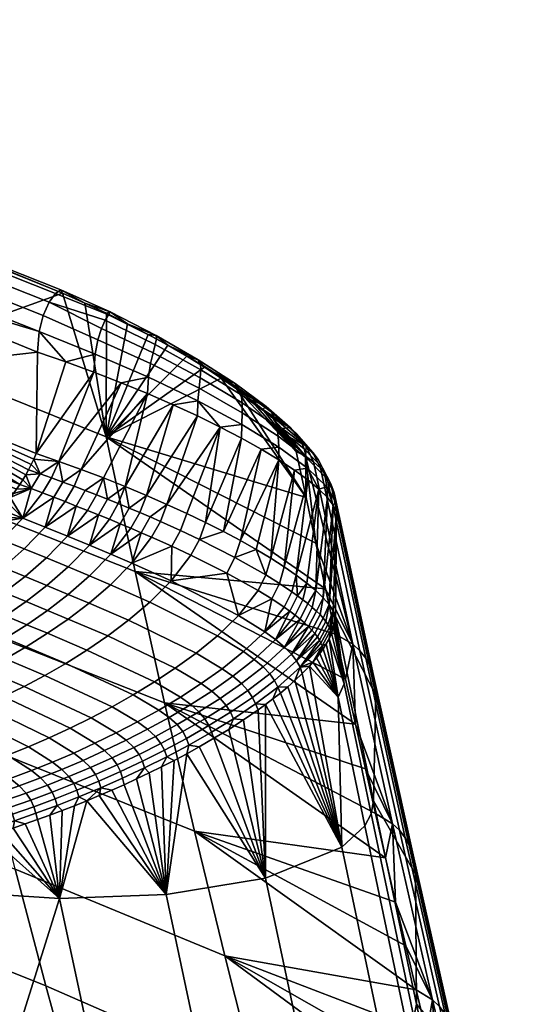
# Model space of a CAD drawing. Header units: millimetres. Extents: x -267 to 267, y -228 to 293.
# Tile 65 of 66: x 191 to 220, y 203 to 261. Entities that reach past the tile are written whole.
import ezdxf

# ---------------------------------------------------------------- set-up
doc = ezdxf.new("R2010")
doc.units = ezdxf.units.MM
doc.header["$MEASUREMENT"] = 0
doc.layers.add('nozky', color=250, linetype='Continuous')
doc.layers.add('sedak', color=22, linetype='Continuous')

msp = doc.modelspace()

# ---------------------------------------------------------------- meshes
at = {"layer": 'nozky'}
mesh = msp.add_polyface(dxfattribs=at)
corners = [(-257.722, 261.469, 8), (-243.725, 261.182, 8), (-244.725, 261.202), (-256.722, 261.449), (-243.725, 261.182, 8), (-244.725, 261.202), (-244.341, 231.188, 8), (-245.341, 231.208), (-244.341, 231.188, 8), (-258.338, 231.476, 8), (-245.341, 231.208), (-257.338, 231.455), (-258.338, 231.476, 8), (-257.338, 231.455), (-257.722, 261.469, 8), (-256.722, 261.449), (-258.338, 231.476, 8), (-244.341, 231.188, 8), (-257.722, 261.469, 8), (-243.725, 261.182, 8), (-257.338, 231.455), (-245.341, 231.208), (-256.722, 261.449), (-244.725, 261.202), (-266.258, -153.842, 8), (-252.261, -154.13, 8), (-253.261, -154.109), (-265.259, -153.862), (-252.261, -154.13, 8), (-253.261, -154.109), (-252.878, -184.123, 8), (-253.877, -184.103), (-252.878, -184.123, 8), (-266.875, -183.836, 8), (-253.877, -184.103), (-265.875, -183.856), (-266.875, -183.836, 8), (-265.875, -183.856), (-266.258, -153.842, 8), (-265.259, -153.862), (-266.875, -183.836, 8), (-252.878, -184.123, 8), (-266.258, -153.842, 8), (-252.261, -154.13, 8), (-265.875, -183.856), (-253.877, -184.103), (-265.259, -153.862), (-253.261, -154.109), (266.258, -153.842, 8), (252.261, -154.13, 8), (253.261, -154.109), (265.259, -153.862), (252.261, -154.13, 8), (253.261, -154.109), (252.878, -184.123, 8), (253.877, -184.103), (252.878, -184.123, 8), (266.875, -183.836, 8), (253.877, -184.103), (265.875, -183.856), (266.875, -183.836, 8), (265.875, -183.856), (266.258, -153.842, 8), (265.259, -153.862), (266.875, -183.836, 8), (252.878, -184.123, 8), (266.258, -153.842, 8), (252.261, -154.13, 8), (265.875, -183.856), (253.877, -184.103), (265.259, -153.862), (253.261, -154.109), (257.722, 261.469, 8), (243.725, 261.182, 8), (244.725, 261.202), (256.722, 261.449), (243.725, 261.182, 8), (244.725, 261.202), (244.341, 231.188, 8), (245.341, 231.208), (244.341, 231.188, 8), (258.338, 231.476, 8), (245.341, 231.208), (257.338, 231.455), (258.338, 231.476, 8), (257.338, 231.455), (257.722, 261.469, 8), (256.722, 261.449), (258.338, 231.476, 8), (244.341, 231.188, 8), (257.722, 261.469, 8), (243.725, 261.182, 8), (257.338, 231.455), (245.341, 231.208), (256.722, 261.449), (244.725, 261.202)]
mesh.append_faces([[corners[k] for k in face] for face in [(0, 1, 2, 3), (5, 4, 6, 7), (8, 9, 11, 10), (13, 12, 14, 15), (17, 19, 18, 16), (21, 20, 22, 23), (26, 27, 24, 25), (29, 28, 30, 31), (32, 33, 35, 34), (37, 36, 38, 39), (41, 43, 42, 40), (45, 44, 46, 47), (50, 49, 48, 51), (53, 55, 54, 52), (56, 58, 59, 57), (61, 63, 62, 60), (65, 64, 66, 67), (69, 71, 70, 68), (72, 75, 74, 73), (77, 79, 78, 76), (80, 82, 83, 81), (85, 87, 86, 84), (89, 88, 90, 91), (93, 95, 94, 92)]])
at = {"layer": 'sedak'}
mesh = msp.add_polyface(dxfattribs=at)
corners = [(180.74, 246.536, 807.085), (180.667, 240.546, 807.229), (192.164, 241.849, 807.065), (192.077, 235.864, 807.229), (169.142, 244.94, 807.23), (185.591, 233.784, 743.564), (183.882, 241.799, 772.882), (196.212, 236.849, 773.084), (197.929, 228.91, 743.977), (173.077, 238.348, 743.174), (171.397, 246.429, 772.69), (182.135, 250.05, 802.14), (193.637, 245.322, 802.148), (170.519, 254.487, 802.133), (170.158, 254.466, 805.331), (193.221, 245.307, 805.318), (193.542, 245.528, 804.255), (170.408, 254.695, 804.396), (170.541, 254.689, 803.314), (169.823, 253.932, 806.131), (192.844, 244.799, 806.104), (169.3, 252.148, 806.984), (192.257, 243.061, 806.942), (192.492, 244.017, 806.644), (169.51, 253.123, 806.682), (169.059, 242.954, 806.861), (168.861, 240.842, 805.753), (190.546, 233.265, 806.329), (187.957, 230.605, 803.606), (188.36, 230.961, 804.07), (191.113, 234.038, 806.792), (190.353, 233.024, 806.154), (190.738, 233.513, 806.494), (189.96, 232.565, 805.78), (190.927, 233.771, 806.649), (191.294, 234.316, 806.919), (191.47, 234.605, 807.029), (191.639, 234.906, 807.118), (191.798, 235.217, 807.184), (191.945, 235.537, 807.222), (188.763, 231.333, 804.522), (189.164, 231.722, 804.959), (192.312, 234.67, 807.127)]
mesh.append_faces([[corners[k] for k in face] for face in [(0, 1, 2, 2), (1, 3, 2, 2), (0, 4, 1, 1), (5, 6, 7, 8), (9, 10, 6, 5), (6, 11, 12, 12), (6, 13, 11, 11), (13, 6, 10, 10), (12, 7, 6, 6), (14, 15, 16, 17), (12, 18, 17, 16), (18, 12, 11, 11), (19, 20, 15, 14), (21, 22, 23, 24), (24, 23, 20, 19), (22, 21, 0, 0), (0, 2, 22, 22), (4, 25, 1, 1), (25, 26, 27, 27), (28, 29, 26, 26), (25, 30, 1, 1), (26, 31, 27, 27), (27, 32, 25, 25), (33, 31, 26, 26), (34, 25, 32, 32), (1, 30, 35, 35), (35, 36, 1, 1), (37, 1, 36, 36), (38, 39, 1, 1), (39, 3, 1, 1), (38, 1, 37, 37), (30, 25, 34, 34), (40, 41, 26, 26), (38, 42, 39, 39)]])
mesh = msp.add_polyface(dxfattribs=at)
corners = [(192.077, 235.864, 807.229), (193.839, 241.273, 806.98), (192.164, 241.849, 807.065), (195.488, 240.668, 806.74), (193.42, 235.404, 807.175), (197.101, 240.042, 806.351), (198.664, 239.399, 805.815), (194.75, 234.924, 807.022), (196.061, 234.427, 806.771), (197.345, 233.916, 806.424), (195.563, 241.724, 806.632), (192.257, 243.061, 806.942), (195.729, 242.579, 806.373), (192.492, 244.017, 806.644), (195.944, 243.245, 805.969), (192.844, 244.799, 806.104), (196.163, 243.732, 805.423), (193.221, 245.307, 805.318), (196.346, 244.055, 804.74), (196.446, 244.223, 803.924), (193.542, 245.528, 804.255), (194.949, 244.745, 802.087), (193.637, 245.322, 802.148), (196.231, 244.147, 801.909), (196.212, 236.849, 773.084), (198.696, 242.895, 801.213), (199.862, 242.252, 800.702), (197.483, 243.528, 801.617), (199.191, 242.625, 803.827), (199.173, 242.83, 803.053), (199.116, 242.29, 804.49), (198.986, 241.812, 805.031), (198.841, 241.178, 805.439), (198.721, 240.378, 805.704), (191.945, 235.537, 807.222), (192.312, 234.67, 807.127), (192.985, 234.427, 807.121)]
mesh.append_faces([[corners[k] for k in face] for face in [(0, 1, 2, 2), (3, 0, 4, 4), (1, 0, 3, 3), (5, 3, 4, 4), (6, 5, 7, 7), (7, 5, 4, 4), (6, 7, 8, 8), (8, 9, 6, 6), (10, 1, 3, 3), (1, 10, 11, 11), (11, 2, 1, 1), (12, 13, 11, 10), (14, 15, 13, 12), (16, 15, 14, 14), (17, 15, 16, 18), (19, 20, 17, 18), (21, 22, 20, 20), (23, 21, 19, 19), (20, 19, 21, 21), (24, 22, 21, 21), (25, 26, 24, 24), (24, 27, 25, 25), (23, 27, 24, 24), (23, 24, 21, 21), (28, 29, 19, 18), (30, 28, 18, 16), (31, 30, 16, 14), (32, 31, 14, 12), (33, 32, 12, 10), (23, 19, 27, 27), (10, 3, 5, 33), (4, 34, 35, 35), (4, 0, 34, 34), (36, 4, 35, 35)]])
mesh = msp.add_polyface(dxfattribs=at)
corners = [(201.599, 238.084, 804.326), (200.167, 238.745, 805.138), (198.595, 233.395, 805.985), (198.664, 239.399, 805.815), (197.345, 233.916, 806.424), (202.948, 237.424, 803.385), (202.084, 231.796, 804.135), (204.206, 236.769, 802.32), (203.006, 240.31, 798.562), (196.212, 236.849, 773.084), (202.025, 240.954, 799.373), (200.975, 241.603, 800.087), (199.862, 242.252, 800.702), (208.014, 233.266, 779.432), (201.783, 241.157, 802.407), (201.655, 241.403, 801.698), (199.173, 242.83, 803.053), (199.191, 242.625, 803.827), (201.812, 240.802, 803.031), (199.116, 242.29, 804.49), (201.775, 240.327, 803.552), (198.986, 241.812, 805.031), (201.705, 239.722, 803.953), (198.841, 241.178, 805.439), (201.636, 238.978, 804.216), (198.721, 240.378, 805.704), (204.057, 239.706, 800.538), (203.836, 239.991, 799.912), (204.183, 239.329, 801.102), (204.235, 238.853, 801.584), (204.241, 238.271, 801.962), (204.224, 237.579, 802.215), (198.696, 242.895, 801.213), (197.483, 243.528, 801.617), (196.446, 244.223, 803.924), (197.101, 240.042, 806.351), (203.911, 239.676, 797.66), (205.66, 238.641, 797.75)]
mesh.append_faces([[corners[k] for k in face] for face in [(0, 1, 2, 2), (1, 3, 4, 4), (5, 6, 7, 7), (8, 9, 10, 10), (9, 11, 10, 10), (11, 9, 12, 12), (8, 13, 9, 9), (14, 15, 16, 17), (18, 14, 17, 19), (20, 18, 19, 21), (22, 20, 21, 23), (24, 22, 23, 25), (26, 27, 15, 14), (28, 26, 14, 18), (29, 28, 18, 20), (30, 29, 20, 22), (31, 30, 22, 24), (16, 32, 33, 33), (15, 11, 12, 12), (16, 12, 32, 32), (16, 15, 12, 12), (33, 34, 16, 16), (11, 15, 10, 10), (25, 3, 1, 24), (24, 1, 0, 0), (3, 25, 35, 35), (5, 24, 0, 0), (10, 15, 27, 27), (27, 36, 8, 8), (37, 36, 27, 27), (31, 5, 7, 7), (31, 24, 5, 5), (8, 10, 27, 27)]])
mesh = msp.add_polyface(dxfattribs=at)
corners = [(174.774, 230.579, 713.586), (173.077, 238.348, 743.174), (185.591, 233.784, 743.564), (187.32, 226.016, 714.188), (168.218, 236.471, 801.756), (185.138, 228.456, 800.125), (185.941, 229.018, 801.152), (186.748, 229.619, 802.157), (184.336, 227.927, 799.078), (187.554, 230.264, 803.131), (168.861, 240.842, 805.753), (188.36, 230.961, 804.07), (188.763, 231.333, 804.522), (187.957, 230.605, 803.606), (189.563, 232.132, 805.38), (189.164, 231.722, 804.959), (189.96, 232.565, 805.78), (191.291, 232.045, 805.793), (193.123, 233.284, 806.783), (192.455, 233.541, 806.805), (192.615, 231.511, 805.729), (191.376, 230.238, 804.44), (190.06, 230.779, 804.503), (190.129, 229.145, 803.015), (188.819, 229.688, 803.075), (192.312, 234.67, 807.127), (191.798, 235.217, 807.184), (191.639, 234.906, 807.118), (191.785, 233.794, 806.805), (191.47, 234.605, 807.029), (191.294, 234.316, 806.919), (191.113, 234.038, 806.792), (190.927, 233.771, 806.649), (190.738, 233.513, 806.494), (190.546, 233.265, 806.329), (190.353, 233.024, 806.154)]
mesh.append_faces([[corners[k] for k in face] for face in [(0, 1, 2, 3), (4, 5, 6, 6), (6, 7, 4, 4), (8, 5, 4, 4), (9, 4, 7, 7), (10, 11, 12, 12), (4, 9, 13, 13), (14, 10, 15, 15), (16, 10, 14, 14), (17, 18, 19, 19), (20, 18, 17, 17), (21, 20, 17, 22), (23, 21, 22, 24), (25, 26, 27, 27), (28, 29, 30, 30), (28, 31, 32, 32), (31, 28, 30, 30), (29, 25, 27, 27), (28, 33, 34, 34), (32, 33, 28, 28), (28, 25, 29, 29), (17, 34, 35, 35), (35, 16, 17, 17), (14, 15, 17, 17), (17, 16, 14, 14), (12, 22, 15, 15), (12, 11, 22, 22), (13, 9, 24, 24), (22, 11, 13, 13), (34, 17, 28, 28), (19, 28, 17, 17), (22, 13, 24, 24), (17, 15, 22, 22)]])
mesh = msp.add_polyface(dxfattribs=at)
corners = [(207.438, 235.978, 789.287), (203.911, 239.676, 797.66), (204.731, 239.056, 796.671), (208.014, 233.266, 779.432), (203.006, 240.31, 798.562), (205.46, 238.457, 795.601), (207.011, 236.842, 791.968), (207.29, 236.385, 790.646), (206.607, 237.344, 793.241), (206.088, 237.885, 794.455), (205.958, 238.322, 798.277), (205.66, 238.641, 797.75), (203.836, 239.991, 799.912), (204.057, 239.706, 800.538), (206.166, 237.924, 798.764), (204.183, 239.329, 801.102), (206.3, 237.445, 799.189), (204.235, 238.853, 801.584), (206.374, 236.883, 799.527), (204.241, 238.271, 801.962), (206.404, 236.235, 799.756), (204.224, 237.579, 802.215), (207.432, 237.047, 795.669), (207.076, 237.394, 795.257), (207.705, 236.632, 796.06), (207.903, 236.151, 796.408), (208.034, 235.604, 796.692), (208.104, 234.992, 796.892), (208.418, 235.931, 792.815), (208.026, 236.296, 792.513), (208.734, 235.507, 793.11), (208.978, 235.027, 793.377), (207.981, 235.708, 789.393), (208.461, 235.379, 789.512), (208.872, 234.994, 789.642), (204.206, 236.769, 802.32), (205.362, 236.125, 801.14), (206.406, 235.498, 799.851)]
mesh.append_faces([[corners[k] for k in face] for face in [(0, 1, 2, 2), (1, 3, 4, 4), (2, 5, 0, 0), (0, 6, 7, 7), (0, 8, 6, 6), (9, 8, 0, 0), (0, 5, 9, 9), (10, 11, 12, 13), (14, 10, 13, 15), (16, 14, 15, 17), (18, 16, 17, 19), (20, 18, 19, 21), (22, 23, 11, 10), (24, 22, 10, 14), (25, 24, 14, 16), (26, 25, 16, 18), (27, 26, 18, 20), (28, 29, 23, 22), (30, 28, 22, 24), (31, 30, 24, 25), (11, 5, 2, 2), (11, 2, 1, 1), (23, 8, 9, 9), (29, 8, 23, 23), (5, 11, 23, 23), (5, 23, 9, 9), (8, 29, 6, 6), (32, 6, 29, 29), (32, 0, 7, 7), (6, 32, 7, 7), (33, 32, 29, 29), (33, 29, 28, 34), (21, 35, 36, 20), (37, 20, 36, 36)]])
mesh = msp.add_polyface(dxfattribs=at)
corners = [(205.942, 229.685, 800.55), (207.328, 234.892, 798.463), (206.406, 235.498, 799.851), (207.439, 228.692, 798.346), (208.771, 233.771, 795.428), (208.12, 234.315, 796.986), (209.377, 226.945, 793.305), (209.809, 232.399, 790.412), (209.623, 232.808, 792.128), (209.035, 227.344, 794.629), (209.275, 233.267, 793.804), (208.596, 227.771, 795.916), (206.73, 229.181, 799.478), (208.062, 228.221, 797.157), (205.078, 230.202, 801.555), (209.617, 226.577, 791.952), (203.911, 239.676, 797.66), (207.438, 235.978, 789.287), (208.014, 233.266, 779.432), (207.981, 235.708, 789.393), (208.591, 230.566, 769.574), (210.778, 224.605, 750.07), (208.461, 235.379, 789.512), (208.872, 234.994, 789.642), (211.191, 224.218, 750.199), (209.213, 234.558, 789.782), (211.535, 223.78, 750.338), (209.781, 232.992, 790.247), (211.999, 222.769, 750.638), (209.671, 233.553, 790.086), (209.147, 234.492, 793.596), (208.978, 235.027, 793.377), (207.903, 236.151, 796.408), (208.034, 235.604, 796.692), (209.246, 233.905, 793.745), (208.104, 234.992, 796.892), (208.734, 235.507, 793.11), (208.418, 235.931, 792.815), (209.48, 234.076, 789.93), (206.404, 236.235, 799.756)]
mesh.append_faces([[corners[k] for k in face] for face in [(0, 1, 2, 2), (3, 4, 5, 5), (6, 7, 8, 8), (9, 8, 10, 10), (11, 10, 4, 4), (12, 5, 1, 1), (1, 0, 12, 12), (3, 13, 4, 4), (12, 3, 5, 5), (0, 2, 14, 14), (6, 15, 7, 7), (11, 4, 13, 13), (16, 17, 18, 18), (19, 18, 17, 17), (19, 20, 18, 18), (21, 19, 22, 22), (21, 20, 19, 19), (21, 22, 23, 24), (25, 26, 24, 23), (27, 28, 29, 29), (30, 31, 32, 33), (34, 30, 33, 35), (36, 25, 23, 37), (25, 36, 31, 38), (39, 2, 1, 35), (35, 1, 5, 5), (5, 4, 35, 35), (30, 29, 38, 31), (34, 27, 29, 30), (35, 4, 34, 34), (10, 34, 4, 4), (7, 27, 8, 8), (34, 10, 8, 8), (34, 8, 27, 27)]])
mesh = msp.add_polyface(dxfattribs=at)
corners = [(202.948, 237.424, 803.385), (201.599, 238.084, 804.326), (199.805, 232.866, 805.455), (200.167, 238.745, 805.138), (197.345, 233.916, 806.424), (198.595, 233.395, 805.985), (200.97, 232.332, 804.837), (202.084, 231.796, 804.135), (203.145, 231.26, 803.352), (204.206, 236.769, 802.32), (204.145, 230.728, 802.49), (205.362, 236.125, 801.14), (206.406, 235.498, 799.851), (205.078, 230.202, 801.555), (208.591, 230.566, 769.574), (209.171, 227.879, 759.713), (196.212, 236.849, 773.084), (197.929, 228.91, 743.977), (208.014, 233.266, 779.432), (198.9, 230.926, 805.312), (199.417, 231.857, 805.521), (198.812, 232.121, 805.794), (198.291, 231.191, 805.58), (198.194, 232.384, 806.045), (197.672, 231.455, 805.825), (197.723, 229.396, 804.383), (201.224, 229.865, 804.027), (201.725, 230.793, 804.222), (200.596, 231.325, 804.913), (200.087, 230.396, 804.711), (200.054, 228.35, 803.109), (203.331, 228.811, 802.421), (203.812, 229.734, 802.605), (197.568, 232.646, 806.273), (205.643, 228.699, 800.696), (205.942, 229.685, 800.55)]
mesh.append_faces([[corners[k] for k in face] for face in [(0, 1, 2, 2), (3, 4, 5, 5), (5, 2, 1, 1), (6, 0, 2, 2), (0, 6, 7, 7), (7, 8, 9, 9), (10, 11, 8, 8), (11, 10, 12, 12), (10, 13, 12, 12), (9, 8, 11, 11), (14, 15, 16, 16), (17, 16, 15, 15), (18, 14, 16, 16), (19, 20, 21, 22), (22, 21, 23, 24), (22, 25, 19, 19), (26, 27, 28, 29), (29, 28, 20, 19), (29, 30, 26, 26), (25, 29, 19, 19), (30, 29, 25, 25), (31, 32, 27, 26), (30, 31, 26, 26), (5, 23, 21, 2), (6, 28, 27, 7), (8, 7, 27, 27), (2, 20, 28, 6), (32, 10, 8, 27), (5, 33, 23, 23), (2, 21, 20, 20), (34, 35, 13, 13), (13, 32, 34, 34), (10, 32, 13, 13)]])
mesh = msp.add_polyface(dxfattribs=at)
corners = [(192.455, 233.541, 806.805), (192.985, 234.427, 807.121), (192.312, 234.67, 807.127), (191.785, 233.794, 806.805), (193.788, 233.025, 806.733), (194.32, 233.929, 807.032), (193.654, 234.18, 807.092), (193.123, 233.284, 806.783), (192.615, 231.511, 805.729), (195.107, 232.505, 806.544), (195.639, 233.421, 806.812), (194.982, 233.676, 806.938), (194.45, 232.765, 806.654), (193.929, 230.978, 805.559), (192.685, 229.701, 804.281), (191.376, 230.238, 804.44), (196.404, 231.981, 806.239), (196.933, 232.906, 806.478), (196.29, 233.165, 806.658), (195.76, 232.243, 806.405), (195.224, 230.448, 805.277), (193.976, 229.17, 804.014), (197.672, 231.455, 805.825), (198.194, 232.384, 806.045), (197.568, 232.646, 806.273), (197.042, 231.718, 806.045), (196.491, 229.921, 804.883), (198.291, 231.191, 805.58), (197.723, 229.396, 804.383), (193.42, 235.404, 807.175), (194.75, 234.924, 807.022), (196.061, 234.427, 806.771), (197.345, 233.916, 806.424), (198.595, 233.395, 805.985)]
mesh.append_faces([[corners[k] for k in face] for face in [(0, 1, 2, 3), (4, 5, 6, 7), (7, 6, 1, 0), (7, 8, 4, 4), (9, 10, 11, 12), (12, 11, 5, 4), (12, 13, 9, 9), (8, 12, 4, 4), (13, 12, 8, 8), (14, 13, 8, 15), (16, 17, 18, 19), (19, 18, 10, 9), (19, 20, 16, 16), (13, 19, 9, 9), (20, 19, 13, 13), (21, 20, 13, 14), (22, 23, 24, 25), (25, 24, 17, 16), (25, 26, 22, 22), (20, 25, 16, 16), (26, 25, 20, 20), (26, 27, 22, 22), (28, 27, 26, 26), (29, 1, 6, 6), (30, 29, 6, 6), (30, 5, 11, 31), (30, 6, 5, 5), (31, 11, 10, 10), (10, 18, 31, 31), (24, 32, 17, 17), (33, 32, 24, 24), (17, 32, 18, 18), (31, 18, 32, 32)]])
mesh = msp.add_polyface(dxfattribs=at)
corners = [(209.035, 227.344, 794.629), (209.275, 233.267, 793.804), (208.596, 227.771, 795.916), (209.623, 232.808, 792.128), (209.377, 226.945, 793.305), (209.809, 232.399, 790.412), (209.617, 226.577, 791.952), (209.753, 226.242, 790.58), (212.14, 221.613, 750.959), (210.778, 224.605, 750.07), (209.753, 225.203, 749.848), (209.171, 227.879, 759.713), (208.591, 230.566, 769.574), (209.671, 233.553, 790.086), (211.999, 222.769, 750.638), (211.806, 223.295, 750.485), (209.48, 234.076, 789.93), (211.535, 223.78, 750.338), (209.213, 234.558, 789.782), (209.781, 232.992, 790.247), (207.924, 225.866, 795.966), (208.382, 226.782, 796.133), (208.115, 227.006, 796.75), (207.664, 226.09, 796.583), (207.825, 227.235, 797.355), (207.377, 226.319, 797.188), (208.36, 225.44, 794.695), (208.84, 226.355, 794.864), (208.624, 226.565, 795.504), (208.156, 225.65, 795.336), (206.742, 224.437, 795.024), (208.683, 225.044, 793.386), (209.184, 225.958, 793.555), (209.027, 226.152, 794.214), (208.536, 225.238, 794.045), (208.894, 224.682, 792.048), (209.396, 225.597, 792.215), (209.305, 225.773, 792.888), (208.801, 224.859, 792.72), (208.062, 228.221, 797.157), (207.512, 227.469, 797.947), (207.439, 228.692, 798.346), (209.464, 225.428, 791.536), (209.716, 225.929, 790.726), (209.635, 225.598, 790.818), (209.519, 225.262, 790.857)]
mesh.append_faces([[corners[k] for k in face] for face in [(0, 1, 2, 2), (3, 0, 4, 4), (5, 6, 7, 7), (7, 8, 5, 5), (9, 10, 11, 11), (9, 11, 12, 12), (13, 14, 15, 16), (16, 15, 17, 18), (8, 14, 19, 19), (19, 5, 8, 8), (20, 21, 22, 23), (23, 22, 24, 25), (26, 27, 28, 29), (29, 28, 21, 20), (30, 29, 20, 20), (31, 32, 33, 34), (34, 33, 27, 26), (35, 36, 37, 38), (38, 37, 32, 31), (39, 24, 22, 2), (2, 21, 28, 0), (24, 39, 40, 40), (22, 21, 2, 2), (4, 32, 37, 6), (0, 27, 33, 4), (41, 40, 39, 39), (0, 28, 27, 27), (4, 33, 32, 32), (6, 37, 36, 36), (36, 42, 6, 6), (42, 43, 6, 6), (7, 6, 43, 43), (42, 44, 43, 43), (45, 44, 42, 42)]])
mesh = msp.add_polyface(dxfattribs=at)
corners = [(187.32, 226.016, 714.188), (185.591, 233.784, 743.564), (197.929, 228.91, 743.977), (199.667, 221.148, 714.826), (191.433, 228.606, 802.865), (192.685, 229.701, 804.281), (191.376, 230.238, 804.44), (190.129, 229.145, 803.015), (190.205, 227.656, 801.39), (188.906, 228.194, 801.53), (192.72, 228.075, 802.61), (193.976, 229.17, 804.014), (191.488, 227.126, 801.146), (190.271, 226.281, 799.633), (188.991, 226.81, 799.867), (189.021, 225.488, 798.029), (187.743, 226.016, 798.252), (195.24, 228.645, 803.631), (196.491, 229.921, 804.883), (195.224, 230.448, 805.277), (193.982, 227.553, 802.237), (192.748, 226.606, 800.782), (191.528, 225.762, 799.279), (190.275, 224.97, 797.685), (189.05, 224.259, 796.081), (187.798, 224.776, 796.416), (196.471, 228.124, 803.14), (197.723, 229.396, 804.383), (195.211, 227.037, 801.753), (193.976, 226.094, 800.305), (192.755, 225.253, 798.809), (191.5, 224.463, 797.224), (190.273, 223.753, 795.628), (189.057, 223.104, 794.007), (187.835, 223.61, 794.451), (197.544, 226.026, 800.493), (198.803, 227.097, 801.873), (196.308, 225.096, 799.053), (195.085, 224.263, 797.567), (193.829, 223.478, 795.994), (192.6, 222.77, 794.411), (191.379, 222.121, 792.803), (190.162, 221.52, 791.166), (187.844, 222.506, 792.355), (199.066, 222.385, 794.077), (200.293, 223.194, 795.557), (197.803, 221.615, 792.512), (196.561, 220.914, 790.938), (195.323, 220.262, 789.34), (194.085, 219.653, 787.714), (192.853, 219.085, 786.071), (188.953, 220.968, 789.511), (196.814, 219.373, 787.142), (198.068, 220.025, 788.742)]
mesh.append_faces([[corners[k] for k in face] for face in [(0, 1, 2, 3), (4, 5, 6, 7), (8, 4, 7, 9), (10, 11, 5, 4), (12, 10, 4, 8), (13, 12, 8, 14), (15, 13, 14, 16), (17, 18, 19, 11), (20, 17, 11, 10), (21, 20, 10, 12), (22, 21, 12, 13), (23, 22, 13, 15), (24, 23, 15, 25), (26, 27, 18, 17), (28, 26, 17, 20), (29, 28, 20, 21), (30, 29, 21, 22), (31, 30, 22, 23), (32, 31, 23, 24), (33, 32, 24, 34), (35, 36, 26, 28), (37, 35, 28, 29), (38, 37, 29, 30), (39, 38, 30, 31), (40, 39, 31, 32), (41, 40, 32, 33), (42, 41, 33, 43), (44, 45, 37, 38), (46, 44, 38, 39), (47, 46, 39, 40), (48, 47, 40, 41), (49, 48, 41, 42), (50, 49, 42, 51), (52, 53, 47, 48)]])
mesh = msp.add_polyface(dxfattribs=at)
corners = [(199.667, 221.148, 714.826), (197.929, 228.91, 743.977), (210.925, 219.887, 730.11), (198.803, 227.097, 801.873), (200.054, 228.35, 803.109), (197.723, 229.396, 804.383), (196.471, 228.124, 803.14), (205.181, 227.781, 800.521), (205.643, 228.699, 800.696), (203.812, 229.734, 802.605), (203.331, 228.811, 802.421), (204.028, 226.314, 799.605), (202.784, 225.115, 798.369), (201.528, 224.09, 796.991), (197.544, 226.026, 800.493), (200.293, 223.194, 795.557), (196.308, 225.096, 799.053), (205.577, 225.346, 797.432), (205.995, 227.281, 799.47), (204.331, 224.172, 796.187), (203.073, 223.166, 794.804), (201.834, 222.285, 793.366), (200.6, 221.486, 791.885), (199.066, 222.385, 794.077), (199.325, 220.723, 790.317), (197.803, 221.615, 792.512), (198.068, 220.025, 788.742), (196.561, 220.914, 790.938), (203.696, 222.72, 793.617), (204.961, 223.718, 795.004), (202.45, 221.844, 792.177), (201.209, 221.049, 790.693), (199.926, 220.289, 789.124), (198.66, 219.592, 787.547), (204.202, 222.287, 792.376), (205.477, 223.28, 793.766), (202.944, 221.415, 790.932), (201.692, 220.623, 789.447), (200.398, 219.865, 787.876), (203.309, 221.001, 789.64), (204.58, 221.872, 791.086), (202.042, 220.209, 788.154), (200.734, 219.452, 786.582), (203.56, 220.6, 788.314), (204.849, 221.473, 789.761), (202.278, 219.807, 786.827), (203.725, 220.21, 786.968), (205.026, 221.087, 788.417), (202.431, 219.415, 785.481), (204.321, 220.145, 786.169), (205.192, 220.742, 787.124), (203.451, 219.585, 785.191)]
mesh.append_faces([[corners[k] for k in face] for face in [(0, 1, 2, 2), (3, 4, 5, 6), (7, 8, 9, 10), (10, 11, 7, 7), (11, 10, 4, 4), (12, 11, 4, 3), (13, 12, 3, 14), (15, 13, 14, 16), (17, 18, 11, 11), (19, 17, 11, 12), (20, 19, 12, 13), (21, 20, 13, 15), (22, 21, 15, 23), (24, 22, 23, 25), (26, 24, 25, 27), (28, 29, 19, 20), (30, 28, 20, 21), (31, 30, 21, 22), (32, 31, 22, 24), (33, 32, 24, 26), (34, 35, 29, 28), (36, 34, 28, 30), (37, 36, 30, 31), (38, 37, 31, 32), (39, 40, 34, 36), (41, 39, 36, 37), (42, 41, 37, 38), (43, 44, 40, 39), (45, 43, 39, 41), (46, 47, 44, 43), (48, 46, 43, 45), (46, 49, 50, 47), (51, 49, 46, 46)]])
mesh = msp.add_polyface(dxfattribs=at)
corners = [(210.338, 222.539, 739.981), (197.929, 228.91, 743.977), (209.753, 225.203, 749.848), (209.171, 227.879, 759.713), (210.925, 219.887, 730.11), (206.73, 226.792, 798.357), (207.179, 227.708, 798.526), (206.449, 228.197, 799.641), (205.995, 227.281, 799.47), (205.643, 228.699, 800.696), (205.181, 227.781, 800.521), (205.577, 225.346, 797.432), (204.028, 226.314, 799.605), (207.377, 226.319, 797.188), (207.825, 227.235, 797.355), (207.512, 227.469, 797.947), (207.065, 226.553, 797.779), (206.214, 224.882, 796.255), (204.961, 223.718, 795.004), (204.331, 224.172, 796.187), (207.664, 226.09, 796.583), (206.742, 224.437, 795.024), (207.924, 225.866, 795.966), (205.477, 223.28, 793.766), (207.154, 224.017, 793.745), (208.156, 225.65, 795.336), (205.871, 222.863, 792.481), (204.58, 221.872, 791.086), (204.202, 222.287, 792.376), (207.457, 223.621, 792.429), (208.536, 225.238, 794.045), (206.157, 222.466, 791.159), (204.849, 221.473, 789.761), (206.35, 222.085, 789.816), (207.662, 223.249, 791.089), (205.026, 221.087, 788.417), (206.73, 229.181, 799.478), (207.439, 228.692, 798.346), (205.942, 229.685, 800.55), (205.628, 221.058, 787.591), (206.063, 221.387, 788.048), (206.932, 222.093, 788.928), (207.363, 222.476, 789.346), (206.498, 221.731, 788.495), (207.792, 222.884, 789.741), (205.192, 220.742, 787.124)]
mesh.append_faces([[corners[k] for k in face] for face in [(0, 1, 2, 2), (1, 3, 2, 2), (4, 1, 0, 0), (5, 6, 7, 8), (8, 7, 9, 10), (8, 11, 5, 5), (12, 8, 10, 10), (13, 14, 15, 16), (16, 15, 6, 5), (16, 17, 13, 13), (11, 16, 5, 5), (17, 16, 11, 11), (18, 17, 11, 19), (20, 21, 22, 22), (17, 20, 13, 13), (21, 20, 17, 17), (23, 21, 17, 18), (24, 25, 21, 21), (26, 24, 21, 23), (27, 26, 23, 28), (29, 30, 24, 24), (31, 29, 24, 26), (32, 31, 26, 27), (33, 34, 29, 31), (35, 33, 31, 32), (36, 7, 6, 37), (38, 9, 7, 36), (6, 15, 37, 37), (35, 39, 40, 33), (33, 41, 42, 34), (41, 33, 43, 43), (44, 34, 42, 42), (33, 40, 43, 43), (45, 39, 35, 35)]])
mesh = msp.add_polyface(dxfattribs=at)
corners = [(212.14, 221.613, 750.959), (211.998, 215.375, 752.518), (214.476, 211.033, 711.45), (214.531, 203.369, 709.595), (212.107, 214.618, 710.36), (199.667, 221.148, 714.826), (211.515, 217.247, 720.236), (212.704, 212.001, 700.48), (201.43, 213.579, 685.632), (213.304, 209.396, 690.598), (210.925, 219.887, 730.11), (213.527, 213.629, 710.707), (213.117, 214.018, 710.579), (210.778, 224.605, 750.07), (211.191, 224.218, 750.199), (213.869, 213.188, 710.844), (211.535, 223.78, 750.338), (214.139, 212.702, 710.988), (211.806, 223.295, 750.485), (214.333, 212.177, 711.139), (211.999, 222.769, 750.638), (202.431, 219.415, 785.481), (202.581, 219.057, 784.192), (203.451, 219.585, 785.191), (203.725, 220.21, 786.968), (201.099, 218.657, 783.91), (201.715, 218.558, 783.18), (208.215, 223.324, 790.106), (207.792, 222.884, 789.741), (210.122, 212.635, 753.399), (207.363, 222.476, 789.346), (205.628, 221.058, 787.591), (206.063, 221.387, 788.048), (206.932, 222.093, 788.928), (206.498, 221.731, 788.495), (205.192, 220.742, 787.124), (205.627, 210.812, 754.15), (204.321, 220.145, 786.169), (211.854, 214.601, 752.744), (210.265, 222.269, 779.677), (209.902, 221.481, 779.638), (211.477, 213.886, 752.967), (209.753, 226.242, 790.58), (200.973, 218.149, 782.301)]
mesh.append_faces([[corners[k] for k in face] for face in [(0, 1, 2, 2), (3, 2, 1, 1), (4, 5, 6, 6), (7, 5, 4, 4), (8, 7, 9, 9), (6, 5, 10, 10), (5, 7, 8, 8), (11, 12, 13, 14), (15, 11, 14, 16), (17, 15, 16, 18), (19, 17, 18, 20), (12, 6, 10, 10), (12, 4, 6, 6), (12, 9, 7, 7), (12, 7, 4, 4), (10, 13, 12, 12), (0, 2, 19, 20), (21, 22, 23, 24), (25, 26, 22, 21), (27, 28, 29, 29), (28, 30, 29, 29), (31, 29, 32, 32), (33, 34, 29, 29), (34, 32, 29, 29), (31, 35, 36, 36), (36, 35, 37, 37), (22, 36, 23, 23), (38, 39, 40, 41), (37, 23, 36, 36), (36, 22, 26, 26), (36, 29, 31, 31), (39, 38, 1, 42), (40, 29, 41, 41), (36, 26, 43, 43)]])
mesh = msp.add_polyface(dxfattribs=at)
corners = [(211.998, 215.375, 752.518), (212.14, 221.613, 750.959), (209.753, 226.242, 790.58), (210.778, 224.605, 750.07), (210.338, 222.539, 739.981), (209.753, 225.203, 749.848), (210.925, 219.887, 730.11), (208.156, 225.65, 795.336), (207.154, 224.017, 793.745), (208.36, 225.44, 794.695), (208.536, 225.238, 794.045), (207.457, 223.621, 792.429), (208.683, 225.044, 793.386), (208.801, 224.859, 792.72), (207.662, 223.249, 791.089), (208.894, 224.682, 792.048), (208.966, 224.509, 791.373), (209.464, 225.428, 791.536), (209.396, 225.597, 792.215), (209.208, 224.625, 790.792), (209.374, 224.934, 790.847), (209.519, 225.262, 790.857), (209.025, 224.335, 790.698), (208.423, 223.559, 790.275), (208.83, 224.062, 790.576), (208.628, 223.804, 790.432), (208.215, 223.324, 790.106), (207.792, 222.884, 789.741), (209.902, 221.481, 779.638), (206.932, 222.093, 788.928), (210.122, 212.635, 753.399), (207.363, 222.476, 789.346), (210.265, 222.269, 779.677), (209.635, 225.598, 790.818), (209.716, 225.929, 790.726)]
mesh.append_faces([[corners[k] for k in face] for face in [(0, 1, 2, 2), (3, 4, 5, 5), (3, 6, 4, 4), (7, 8, 9, 9), (10, 11, 12, 12), (8, 10, 9, 9), (13, 14, 15, 15), (11, 13, 12, 12), (14, 13, 11, 11), (16, 17, 18, 15), (16, 15, 14, 14), (16, 19, 20, 17), (21, 17, 20, 20), (22, 19, 16, 16), (23, 16, 14, 14), (16, 24, 22, 22), (16, 23, 25, 25), (16, 25, 24, 24), (26, 14, 27, 27), (23, 14, 26, 26), (23, 26, 28, 28), (29, 30, 31, 31), (21, 32, 33, 33), (2, 34, 32, 32), (34, 33, 32, 32), (20, 32, 21, 21), (28, 24, 25, 25), (22, 28, 19, 19), (24, 28, 22, 22), (28, 20, 19, 19), (25, 23, 28, 28), (20, 28, 32, 32), (30, 28, 26, 26)]])
mesh = msp.add_polyface(dxfattribs=at)
corners = [(189.071, 218.526, 684.752), (187.32, 226.016, 714.188), (199.667, 221.148, 714.826), (201.43, 213.579, 685.632), (191.624, 218.557, 784.412), (192.853, 219.085, 786.071), (188.953, 220.968, 789.511), (187.752, 220.458, 787.839), (190.4, 218.065, 782.739), (186.558, 219.99, 786.152), (195.556, 218.761, 785.516), (196.814, 219.373, 787.142), (195.323, 220.262, 789.34), (194.085, 219.653, 787.714), (194.302, 218.189, 783.874), (193.05, 217.653, 782.216), (191.802, 217.153, 780.546), (190.557, 216.687, 778.862), (189.179, 217.607, 781.051), (189.319, 216.254, 777.171), (187.964, 217.185, 779.355), (194.86, 217.755, 782.679), (196.126, 218.329, 784.321), (193.598, 217.218, 781.023), (192.338, 216.715, 779.354), (191.082, 216.245, 777.673), (189.833, 215.81, 775.985), (188.589, 215.406, 774.286), (188.084, 215.854, 775.467), (195.29, 217.333, 781.432), (196.566, 217.907, 783.073), (194.018, 216.795, 779.778), (192.749, 216.291, 778.112), (191.485, 215.82, 776.434), (190.229, 215.382, 774.751), (195.586, 216.924, 780.143), (196.87, 217.497, 781.781), (194.307, 216.386, 778.492), (193.033, 215.883, 776.83), (191.764, 215.411, 775.157), (195.775, 216.525, 778.824), (197.065, 217.097, 780.459), (194.491, 215.989, 777.177), (193.215, 215.486, 775.52), (191.944, 215.016, 773.853), (194.607, 215.599, 775.848), (195.894, 216.134, 777.49), (193.329, 215.099, 774.196), (195.81, 215.678, 775.944), (195.077, 215.373, 775.013), (196.542, 215.994, 776.869), (194.348, 215.079, 774.078)]
mesh.append_faces([[corners[k] for k in face] for face in [(0, 1, 2, 3), (4, 5, 6, 7), (8, 4, 7, 9), (10, 11, 12, 13), (14, 10, 13, 5), (15, 14, 5, 4), (16, 15, 4, 8), (17, 16, 8, 18), (19, 17, 18, 20), (21, 22, 10, 14), (23, 21, 14, 15), (24, 23, 15, 16), (25, 24, 16, 17), (26, 25, 17, 19), (27, 26, 19, 28), (29, 30, 22, 21), (31, 29, 21, 23), (32, 31, 23, 24), (33, 32, 24, 25), (34, 33, 25, 26), (35, 36, 30, 29), (37, 35, 29, 31), (38, 37, 31, 32), (39, 38, 32, 33), (40, 41, 36, 35), (42, 40, 35, 37), (43, 42, 37, 38), (44, 43, 38, 39), (45, 46, 40, 42), (47, 45, 42, 43), (48, 46, 49, 49), (46, 45, 49, 49), (50, 46, 48, 48), (51, 49, 45, 45)]])
mesh = msp.add_polyface(dxfattribs=at)
corners = [(197.396, 218.941, 785.947), (198.66, 219.592, 787.547), (198.068, 220.025, 788.742), (196.814, 219.373, 787.142), (196.126, 218.329, 784.321), (195.556, 218.761, 785.516), (199.122, 219.169, 786.299), (200.398, 219.865, 787.876), (199.926, 220.289, 789.124), (197.846, 218.519, 784.699), (196.566, 217.907, 783.073), (199.445, 218.758, 785.005), (200.734, 219.452, 786.582), (198.159, 218.108, 783.405), (196.87, 217.497, 781.781), (200.957, 219.05, 785.255), (202.278, 219.807, 786.827), (202.042, 220.209, 788.154), (199.657, 218.356, 783.678), (198.361, 217.708, 782.081), (197.065, 217.097, 780.459), (201.099, 218.657, 783.91), (202.431, 219.415, 785.481), (199.79, 217.962, 782.335), (198.488, 217.314, 780.739), (197.187, 216.705, 779.121), (195.894, 216.134, 777.49), (195.775, 216.525, 778.824), (200.23, 217.755, 781.413), (200.973, 218.149, 782.301), (197.277, 216.321, 777.79), (198.013, 216.66, 778.705), (196.542, 215.994, 776.869), (198.751, 217.012, 779.614), (199.49, 217.376, 780.517), (201.715, 218.558, 783.18), (199.756, 209.833, 754.682), (195.81, 215.678, 775.944), (195.077, 215.373, 775.013), (205.627, 210.812, 754.15)]
mesh.append_faces([[corners[k] for k in face] for face in [(0, 1, 2, 3), (4, 0, 3, 5), (6, 7, 8, 1), (9, 6, 1, 0), (10, 9, 0, 4), (11, 12, 7, 6), (13, 11, 6, 9), (14, 13, 9, 10), (15, 16, 17, 12), (18, 15, 12, 11), (19, 18, 11, 13), (20, 19, 13, 14), (21, 22, 16, 15), (23, 21, 15, 18), (24, 23, 18, 19), (25, 24, 19, 20), (26, 25, 20, 27), (23, 28, 29, 21), (25, 30, 31, 24), (26, 32, 30, 25), (24, 33, 34, 23), (35, 21, 29, 29), (28, 23, 34, 34), (33, 24, 31, 31), (34, 36, 28, 28), (28, 36, 29, 29), (36, 34, 33, 33), (36, 32, 37, 37), (36, 31, 30, 30), (32, 36, 30, 30), (33, 31, 36, 36), (36, 37, 38, 38), (39, 29, 36, 36)]])
mesh = msp.add_polyface(dxfattribs=at)
corners = [(190.848, 211.339, 655.253), (189.071, 218.526, 684.752), (201.43, 213.579, 685.632), (203.219, 206.213, 656.394), (188.978, 214.976, 773.057), (190.229, 215.382, 774.751), (189.833, 215.81, 775.985), (188.589, 215.406, 774.286), (187.738, 214.604, 771.361), (187.354, 215.036, 772.584), (190.504, 214.973, 773.479), (191.764, 215.411, 775.157), (191.485, 215.82, 776.434), (189.251, 214.567, 771.791), (188.01, 214.193, 770.102), (190.685, 214.579, 772.181), (191.944, 215.016, 773.853), (189.431, 214.173, 770.5), (188.191, 213.8, 768.819), (192.059, 214.63, 772.535), (193.329, 215.099, 774.196), (193.215, 215.486, 775.52), (190.8, 214.195, 770.87), (189.549, 213.79, 769.195), (188.311, 213.418, 767.521), (192.166, 214.259, 771.247), (192.892, 214.522, 772.195), (190, 213.53, 768.38), (190.721, 213.763, 769.34), (191.443, 214.006, 770.295), (188.565, 213.094, 766.45), (189.282, 213.306, 767.417), (193.619, 214.796, 773.139), (194.348, 215.079, 774.078), (194.607, 215.599, 775.848), (187.851, 212.891, 765.479), (193.459, 209.603, 754.94), (195.077, 215.373, 775.013), (187.397, 210.004, 754.909), (199.756, 209.833, 754.682)]
mesh.append_faces([[corners[k] for k in face] for face in [(0, 1, 2, 3), (4, 5, 6, 7), (8, 4, 7, 9), (10, 11, 12, 5), (13, 10, 5, 4), (14, 13, 4, 8), (15, 16, 11, 10), (17, 15, 10, 13), (18, 17, 13, 14), (19, 20, 21, 16), (22, 19, 16, 15), (23, 22, 15, 17), (24, 23, 17, 18), (19, 25, 26, 20), (23, 27, 28, 22), (22, 29, 25, 19), (24, 30, 31, 23), (20, 32, 33, 34), (20, 26, 32, 32), (23, 31, 27, 27), (22, 28, 29, 29), (24, 35, 30, 30), (26, 36, 32, 32), (33, 36, 37, 37), (33, 32, 36, 36), (36, 26, 25, 25), (38, 31, 30, 30), (36, 28, 27, 27), (36, 29, 28, 28), (27, 31, 36, 36), (36, 25, 29, 29), (38, 36, 31, 31), (39, 37, 36, 36)]])
mesh = msp.add_polyface(dxfattribs=at)
corners = [(192.646, 204.447, 625.695), (190.848, 211.339, 655.253), (203.219, 206.213, 656.394), (205.033, 199.047, 627.113), (179.997, 209.521, 624.36), (178.234, 216.153, 654.179), (194.465, 197.835, 596.086), (206.867, 192.073, 597.794), (181.778, 203.25, 594.478), (196.299, 191.491, 566.432), (208.717, 185.286, 568.441), (183.573, 197.323, 564.543), (197.854, 186.338, 541.406), (210.286, 179.702, 543.673), (185.095, 192.577, 539.274), (199.414, 181.352, 516.355), (211.86, 174.239, 518.883), (186.623, 188.039, 513.978), (188.155, 183.688, 488.659), (200.978, 176.518, 491.283), (214.514, 204.22, 670.826), (201.43, 213.579, 685.632), (183.633, 183.016, 463.213), (174.997, 190.387, 486.207), (190.088, 179.401, 464.409), (190.444, 178.179, 459.921), (190.396, 176.253, 455.445), (177.477, 183.452, 452.922), (177.483, 185.347, 457.491), (189.904, 198.305, 712.795), (195.973, 197.832, 712.664), (193.459, 209.603, 754.94), (202.276, 197.983, 712.202), (199.756, 209.833, 754.682), (208.154, 198.885, 711.46), (205.627, 210.812, 754.15), (192.264, 187.699, 672.91), (184.438, 199.26, 712.602), (186.8, 188.764, 672.804), (198.337, 187.101, 672.64), (204.649, 187.12, 672.004), (194.613, 177.537, 632.907), (189.156, 178.769, 632.877), (200.688, 176.752, 632.514), (207.012, 176.578, 631.719), (183.607, 211.891, 759.583), (184.191, 212.007, 760.409), (187.397, 210.004, 754.909), (181.865, 211.588, 757.092), (182.444, 211.682, 757.924), (183.024, 211.782, 758.754), (181.6, 190.275, 672.334), (179.232, 200.67, 712.088), (183.973, 180.437, 632.437)]
mesh.append_faces([[corners[k] for k in face] for face in [(0, 1, 2, 3), (4, 5, 1, 0), (6, 0, 3, 7), (8, 4, 0, 6), (9, 6, 7, 10), (11, 8, 6, 9), (12, 9, 10, 13), (14, 11, 9, 12), (15, 12, 13, 16), (17, 14, 12, 15), (18, 17, 15, 19), (20, 2, 21, 21), (22, 23, 18, 18), (24, 22, 18, 18), (25, 26, 27, 28), (28, 22, 24, 25), (29, 30, 31, 31), (32, 33, 31, 30), (34, 35, 33, 32), (36, 29, 37, 38), (39, 30, 29, 36), (40, 32, 30, 39), (41, 36, 38, 42), (43, 39, 36, 41), (44, 40, 39, 43), (45, 29, 46, 46), (47, 46, 29, 29), (48, 37, 49, 49), (49, 37, 50, 50), (31, 47, 29, 29), (45, 50, 37, 37), (51, 38, 37, 52), (37, 29, 45, 45), (38, 51, 53, 42)]])
mesh = msp.add_polyface(dxfattribs=at)
corners = [(216.816, 200.658, 671.887), (214.476, 211.033, 711.45), (214.531, 203.369, 709.595), (216.929, 192.258, 669.013), (201.43, 213.579, 685.632), (213.304, 209.396, 690.598), (213.907, 206.802, 680.713), (214.514, 204.22, 670.826), (203.219, 206.213, 656.394), (215.735, 199.089, 651.042), (216.352, 196.541, 641.146), (215.123, 201.649, 660.935), (205.033, 199.047, 627.113), (216.97, 194.005, 631.247), (217.591, 191.479, 621.345), (215.885, 203.222, 671.168), (215.486, 203.614, 671.042), (213.117, 214.018, 710.579), (213.527, 213.629, 710.707), (216.219, 202.781, 671.302), (213.869, 213.188, 710.844), (216.483, 202.297, 671.443), (214.139, 212.702, 710.988), (216.674, 201.777, 671.589), (214.333, 212.177, 711.139), (218.269, 192.998, 631.582), (217.89, 193.391, 631.46), (218.587, 192.558, 631.713), (218.84, 192.08, 631.849), (219.023, 191.57, 631.989), (219.161, 190.489, 632.271), (212.654, 200.648, 710.538), (210.122, 212.635, 753.399), (205.627, 210.812, 754.15), (208.154, 198.885, 711.46), (214.01, 201.884, 710.058), (211.477, 213.886, 752.967), (214.387, 202.594, 709.823), (211.854, 214.601, 752.744), (216.406, 190.779, 669.486), (215.048, 189.569, 670.01), (216.784, 191.484, 669.241), (211.998, 215.375, 752.518)]
mesh.append_faces([[corners[k] for k in face] for face in [(0, 1, 2, 2), (2, 3, 0, 0), (4, 5, 6, 6), (7, 4, 6, 6), (8, 9, 10, 10), (8, 11, 9, 9), (8, 10, 12, 12), (13, 12, 10, 10), (14, 12, 13, 13), (8, 7, 11, 11), (15, 16, 17, 18), (19, 15, 18, 20), (21, 19, 20, 22), (23, 21, 22, 24), (25, 26, 16, 15), (27, 25, 15, 19), (28, 27, 19, 21), (29, 28, 21, 23), (6, 5, 16, 16), (16, 5, 17, 17), (11, 7, 16, 16), (9, 11, 16, 16), (10, 9, 26, 26), (7, 6, 16, 16), (9, 16, 26, 26), (23, 24, 1, 0), (0, 30, 29, 23), (31, 32, 33, 34), (35, 36, 32, 31), (37, 38, 36, 35), (39, 35, 31, 40), (41, 37, 35, 39), (42, 38, 37, 2), (41, 3, 2, 37)]])

doc.saveas('drawing.dxf')
